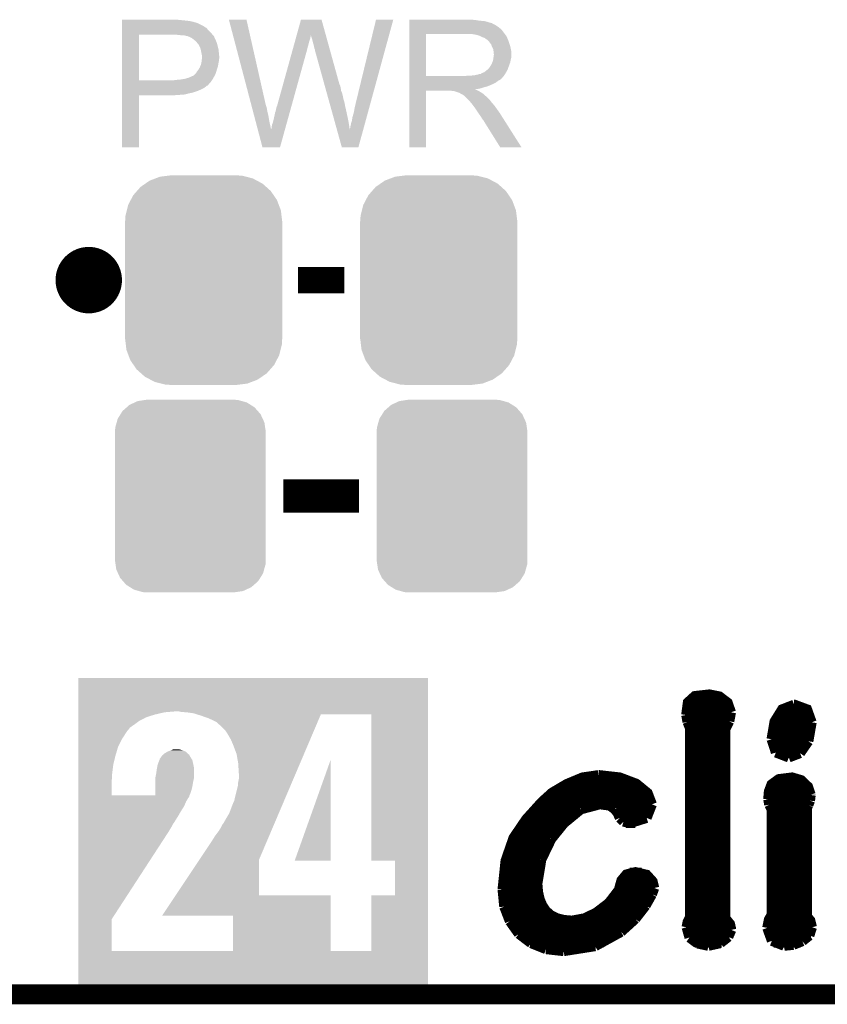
# Model space of a CAD drawing. Extents: x -1.3 to 24.2, y -3.9 to 39.2.
# Tile 8 of 29: x 11.4 to 17.6, y -3.9 to 3.6. Entities that reach past the tile are written whole.
import ezdxf

# ---------------------------------------------------------------- set-up
doc = ezdxf.new("R2010")
doc.units = 0
doc.layers.get('0').update_dxf_attribs({"linetype": 'CONTINUOUS'})
for name, color, linetype in [('PROXIMITY_24_CLICK_V100_GKO', 5, 'CONTINUOUS'), ('PROXIMITY_24_CLICK_V100_GTO', 14, 'CONTINUOUS'), ('PROXIMITY_24_CLICK_V100_GTS', 12, 'CONTINUOUS')]:
    doc.layers.add(name, color=color, linetype=linetype)

# ---------------------------------------------------------------- blocks, each defined once
blk = doc.blocks.new('CUSTOM_63')
for points in [[(-0.44566, 0.738152), (-0.412794, 0.76087), (0.45012, 0.738152), (0.407388, 0.76087)], [(-0.412794, 0.76087), (-0.368484, 0.777768), (0.407388, 0.76087), (0.3756, 0.777768)], [(-0.368484, 0.777768), (-0.333938, 0.790942), (0.3756, 0.777768), (0.32361, 0.790942)], [(-0.333938, 0.790942), (-0.273256, 0.798498), (0.32361, 0.790942), (0.29379, 0.798498)], [(-0.273256, 0.798498), (-0.25019, 0.80137), (0.29379, 0.798498), (0.25019, 0.80137)], [(-0.538216, 0.649738), (-0.50967, 0.681926), (0.53514, 0.649738), (0.51306, 0.681926)], [(-0.50967, 0.681926), (-0.482218, 0.71288), (0.51306, 0.681926), (0.47841, 0.71288)], [(-0.482218, 0.71288), (-0.44566, 0.738152), (0.47841, 0.71288), (0.45012, 0.738152)], [(-0.577562, 0.575076), (-0.55793, 0.61233), (0.574852, 0.575076), (0.560798, 0.61233)], [(-0.55793, 0.61233), (-0.538216, 0.649738), (0.560798, 0.61233), (0.53514, 0.649738)], [(-0.597996, 0.49319), (-0.587972, 0.533366), (0.595442, 0.49319), (0.590586, 0.533366)], [(-0.587972, 0.533366), (-0.577562, 0.575076), (0.590586, 0.533366), (0.574852, 0.575076)], [(-0.60071, 0.44958), (-0.597996, 0.49319), (0.60071, 0.44958), (0.595442, 0.49319)], [(-0.60198, -0.44958), (-0.60198, 0.44958), (0.60198, -0.44958), (0.60198, 0.44958)], [(-0.59544, -0.49319), (-0.60071, -0.44958), (0.597996, -0.49319), (0.60071, -0.44958)], [(-0.590586, -0.533366), (-0.59544, -0.49319), (0.58797, -0.533366), (0.597996, -0.49319)], [(-0.57485, -0.575076), (-0.590586, -0.533366), (0.577562, -0.575076), (0.58797, -0.533366)], [(-0.560798, -0.61233), (-0.57485, -0.575076), (0.557928, -0.61233), (0.577562, -0.575076)], [(-0.535138, -0.649738), (-0.560798, -0.61233), (0.538216, -0.649738), (0.557928, -0.61233)], [(-0.51306, -0.681926), (-0.535138, -0.649738), (0.509668, -0.681926), (0.538216, -0.649738)], [(-0.478408, -0.71288), (-0.51306, -0.681926), (0.482218, -0.71288), (0.509668, -0.681926)], [(-0.45012, -0.738152), (-0.478408, -0.71288), (0.445658, -0.738152), (0.482218, -0.71288)], [(-0.407386, -0.76087), (-0.45012, -0.738152), (0.412794, -0.76087), (0.445658, -0.738152)], [(-0.3756, -0.777768), (-0.407386, -0.76087), (0.368482, -0.777768), (0.412794, -0.76087)], [(-0.323608, -0.790942), (-0.3756, -0.777768), (0.333938, -0.790942), (0.368482, -0.777768)], [(-0.29379, -0.798498), (-0.323608, -0.790942), (0.273254, -0.798498), (0.333938, -0.790942)], [(-0.25019, -0.80137), (-0.29379, -0.798498), (0.25019, -0.80137), (0.273254, -0.798498)]]:
    blk.add_solid(points)
blk = doc.blocks.new('CUSTOM_64')
for points in [[(-0.518606, 0.650592), (-0.486794, 0.678626), (0.515276, 0.650592), (0.490572, 0.678626)], [(-0.486794, 0.678626), (-0.465932, 0.697008), (0.490572, 0.678626), (0.461224, 0.697008)], [(-0.465932, 0.697008), (-0.425122, 0.715892), (0.461224, 0.697008), (0.431072, 0.715892)], [(-0.425122, 0.715892), (-0.402214, 0.726492), (0.431072, 0.715892), (0.392864, 0.726492)], [(-0.402214, 0.726492), (-0.346074, 0.73466), (0.392864, 0.726492), (0.36342, 0.73466)], [(-0.346074, 0.73466), (-0.33274, 0.7366), (0.36342, 0.73466), (0.33274, 0.7366)], [(-0.555872, 0.591092), (-0.53404, 0.625952), (0.55312, 0.591092), (0.536988, 0.625952)], [(-0.53404, 0.625952), (-0.518606, 0.650592), (0.536988, 0.625952), (0.515276, 0.650592)], [(-0.57464, 0.52344), (-0.563878, 0.562234), (0.572118, 0.52344), (0.566472, 0.562234)], [(-0.563878, 0.562234), (-0.555872, 0.591092), (0.566472, 0.562234), (0.55312, 0.591092)], [(-0.57658, 0.49276), (-0.57464, 0.52344), (0.57658, 0.49276), (0.572118, 0.52344)], [(-0.57658, -0.49276), (-0.57658, 0.49276), (0.57658, -0.49276), (0.57658, 0.49276)], [(-0.572116, -0.52344), (-0.57658, -0.49276), (0.57464, -0.52344), (0.57658, -0.49276)], [(-0.566472, -0.562234), (-0.572116, -0.52344), (0.563876, -0.562234), (0.57464, -0.52344)], [(-0.553118, -0.591092), (-0.566472, -0.562234), (0.555872, -0.591092), (0.563876, -0.562234)], [(-0.536988, -0.625952), (-0.553118, -0.591092), (0.534038, -0.625952), (0.555872, -0.591092)], [(-0.515274, -0.650592), (-0.536988, -0.625952), (0.518606, -0.650592), (0.534038, -0.625952)], [(-0.490572, -0.678626), (-0.515274, -0.650592), (0.486792, -0.678626), (0.518606, -0.650592)], [(-0.461222, -0.697008), (-0.490572, -0.678626), (0.465932, -0.697008), (0.486792, -0.678626)], [(-0.431072, -0.715892), (-0.461222, -0.697008), (0.42512, -0.715892), (0.465932, -0.697008)], [(-0.392862, -0.726492), (-0.431072, -0.715892), (0.402214, -0.726492), (0.42512, -0.715892)], [(-0.36342, -0.73466), (-0.392862, -0.726492), (0.346072, -0.73466), (0.402214, -0.726492)], [(-0.33274, -0.7366), (-0.36342, -0.73466), (0.33274, -0.7366), (0.346072, -0.73466)]]:
    blk.add_solid(points)

msp = doc.modelspace()

# ---------------------------------------------------------------- linework, layer by layer
at = {"layer": 'PROXIMITY_24_CLICK_V100_GKO', "const_width": 0.1524}
msp.add_lwpolyline([(-1.27, -3.81), (21.59, -3.81)], dxfattribs=at)
at = {"layer": 'PROXIMITY_24_CLICK_V100_GTO', "const_width": 0.254}
msp.add_lwpolyline([(11.8364, 1.651, 1), (12.0904, 1.651, 1)], format="xyb", close=True, dxfattribs=at)
at = {"layer": 'PROXIMITY_24_CLICK_V100_GTO'}
for points, const_width in [([(13.5636, 1.651), (13.9192, 1.651)], 0.2032), ([(13.45184, 0), (14.03096, 0)], 0.254), ([(16.53286, -1.67386), (16.54556, -1.57734), (16.5989, -1.52908), (16.71066, -1.51638), (16.78686, -1.53162), (16.85036, -1.57988), (16.87576, -1.65354)], 0.0762), ([(16.54302, -1.58496), (16.85544, -1.58496)], 0.0762), ([(17.18564, -1.85928), (17.2085, -1.72466), (17.26692, -1.63068), (17.35836, -1.59512)], 0.0762), ([(17.35836, -1.59512), (17.3609, -1.59512), (17.45742, -1.63068), (17.49298, -1.72974)], 0.0762), ([(16.53286, -1.66116), (16.87576, -1.66116)], 0.0762), ([(16.53286, -1.67386), (16.54302, -1.7272)], 0.0762), ([(16.86306, -1.72212), (16.87576, -1.65354)], 0.0762), ([(17.23898, -1.66116), (17.48028, -1.66116)], 0.0762), ([(16.54302, -1.7272), (16.5608, -1.77292)], 0.0762), ([(16.54556, -1.73736), (16.85798, -1.73736)], 0.0762), ([(16.83258, -1.78054), (16.86306, -1.72212)], 0.0762), ([(17.20342, -1.73736), (17.49298, -1.73736)], 0.0762), ([(17.46758, -1.87452), (17.49298, -1.72974)], 0.0762), ([(16.5608, -3.22072), (16.5608, -1.77292)], 0.0762), ([(16.5608, -1.81356), (16.83258, -1.81356)], 0.0762), ([(16.83258, -3.22834), (16.83258, -1.78054)], 0.0762), ([(17.18818, -1.81356), (17.48536, -1.81356)], 0.0762), ([(16.5608, -1.88976), (16.83258, -1.88976)], 0.0762), ([(17.18564, -1.85928), (17.21866, -1.96088)], 0.0762), ([(17.18818, -1.88976), (17.45996, -1.88976)], 0.0762), ([(17.40408, -1.96596), (17.46758, -1.87452)], 0.0762), ([(16.5608, -1.96596), (16.83258, -1.96596)], 0.0762), ([(17.21866, -1.96088), (17.31772, -1.99898)], 0.0762), ([(17.22374, -1.96596), (17.40408, -1.96596)], 0.0762), ([(17.31772, -1.99898), (17.40408, -1.96596)], 0.0762), ([(16.5608, -2.04216), (16.83258, -2.04216)], 0.0762), ([(15.12824, -3.00736), (15.1511, -2.78892), (15.21206, -2.61366), (15.30858, -2.47142), (15.42796, -2.33934), (15.5067, -2.26822), (15.61846, -2.20218), (15.74038, -2.15138), (15.8623, -2.1336)], 0.0762), ([(15.8623, -2.1336), (15.86738, -2.1336), (16.02486, -2.15138), (16.15186, -2.19964), (16.23822, -2.27076), (16.27124, -2.35712)], 0.0762), ([(16.5608, -2.11836), (16.83258, -2.11836)], 0.0762), ([(15.63116, -2.19456), (16.14424, -2.19456)], 0.0762), ([(16.5608, -2.19456), (16.83258, -2.19456)], 0.0762), ([(17.16024, -2.31902), (17.16532, -2.25806), (17.18564, -2.20472), (17.24152, -2.16408), (17.34312, -2.15138), (17.4117, -2.1717), (17.46504, -2.2225), (17.48536, -2.28346)], 0.0762), ([(17.19326, -2.19456), (17.43964, -2.19456)], 0.0762), ([(15.50416, -2.27076), (16.23822, -2.27076)], 0.0762), ([(16.5608, -2.27076), (16.83258, -2.27076)], 0.0762), ([(17.16278, -2.27076), (17.48536, -2.27076)], 0.0762), ([(17.48028, -2.32918), (17.48536, -2.286)], 0.0762), ([(17.48536, -2.286), (17.48536, -2.28346)], 0.0762), ([(15.42034, -2.34696), (16.27124, -2.34696)], 0.0762), ([(15.72768, -2.39522), (15.87246, -2.35712)], 0.0762), ([(15.87246, -2.35712), (15.94866, -2.36728)], 0.0762), ([(15.94866, -2.36728), (15.98676, -2.39522)], 0.0762), ([(16.2306, -2.46126), (16.27124, -2.35712)], 0.0762), ([(16.5608, -2.34696), (16.83258, -2.34696)], 0.0762), ([(17.16024, -2.31902), (17.16786, -2.35966)], 0.0762), ([(17.16278, -2.34696), (17.4752, -2.34696)], 0.0762), ([(17.16786, -2.35966), (17.18564, -2.39522)], 0.0762), ([(17.45742, -2.38252), (17.46758, -2.3622)], 0.0762), ([(17.46758, -2.3622), (17.48028, -2.32918)], 0.0762), ([(15.34922, -2.42316), (15.6845, -2.42316)], 0.0762), ([(15.59814, -2.5019), (15.72768, -2.39522)], 0.0762), ([(15.98676, -2.39522), (16.00962, -2.4257)], 0.0762), ([(16.00708, -2.42316), (16.256, -2.42316)], 0.0762), ([(16.00962, -2.4257), (16.02486, -2.46126)], 0.0762), ([(16.5608, -2.42316), (16.83258, -2.42316)], 0.0762), ([(17.15262, -3.302), (17.16532, -3.2385), (17.18564, -3.20294), (17.18564, -2.39522)], 0.0762), ([(17.18564, -2.42316), (17.45742, -2.42316)], 0.0762), ([(17.45742, -3.21564), (17.45742, -2.38252)], 0.0762), ([(15.28572, -2.49936), (15.60068, -2.49936)], 0.0762), ([(15.50162, -2.62128), (15.59814, -2.5019)], 0.0762), ([(16.02486, -2.46126), (16.0528, -2.4892)], 0.0762), ([(16.0528, -2.4892), (16.10106, -2.5019)], 0.0762), ([(16.07312, -2.49936), (16.14424, -2.49936)], 0.0762), ([(16.10106, -2.5019), (16.2306, -2.46126)], 0.0762), ([(16.5608, -2.49936), (16.83258, -2.49936)], 0.0762), ([(17.18564, -2.49936), (17.45742, -2.49936)], 0.0762), ([(15.23492, -2.57556), (15.53464, -2.57556)], 0.0762), ([(16.5608, -2.57556), (16.83258, -2.57556)], 0.0762), ([(17.18564, -2.57556), (17.45742, -2.57556)], 0.0762), ([(15.19428, -2.65176), (15.48384, -2.65176)], 0.0762), ([(15.42542, -2.77876), (15.50162, -2.62128)], 0.0762), ([(16.5608, -2.65176), (16.83258, -2.65176)], 0.0762), ([(17.18564, -2.65176), (17.45742, -2.65176)], 0.0762), ([(15.16634, -2.72796), (15.44574, -2.72796)], 0.0762), ([(16.5608, -2.72796), (16.83258, -2.72796)], 0.0762), ([(17.18564, -2.72796), (17.45742, -2.72796)], 0.0762), ([(15.14602, -2.80416), (15.4178, -2.80416)], 0.0762), ([(15.39494, -2.96418), (15.42542, -2.77876)], 0.0762), ([(16.5608, -2.80416), (16.83258, -2.80416)], 0.0762), ([(17.18564, -2.80416), (17.45742, -2.80416)], 0.0762), ([(15.13332, -2.88036), (15.40002, -2.88036)], 0.0762), ([(15.39494, -2.96418), (15.40002, -3.02768), (15.41272, -3.08356), (15.43304, -3.13182), (15.46098, -3.17246), (15.49908, -3.20548), (15.5448, -3.22834), (15.59814, -3.24104), (15.6591, -3.24612), (15.75562, -3.22834), (15.84452, -3.18516), (15.94104, -3.1115), (16.01724, -3.01244), (16.03756, -2.93878), (16.07566, -2.89306), (16.14424, -2.87528), (16.2306, -2.8956), (16.27632, -2.9464), (16.28902, -2.9972)], 0.0762), ([(16.10106, -2.88036), (16.1925, -2.88036)], 0.0762), ([(16.5608, -2.88036), (16.83258, -2.88036)], 0.0762), ([(17.18564, -2.88036), (17.45742, -2.88036)], 0.0762), ([(15.12824, -2.95656), (15.39494, -2.95656)], 0.0762), ([(16.03248, -2.95656), (16.27886, -2.95656)], 0.0762), ([(16.5608, -2.95656), (16.83258, -2.95656)], 0.0762), ([(17.18564, -2.95656), (17.45742, -2.95656)], 0.0762), ([(15.12824, -3.00736), (15.14094, -3.13944)], 0.0762), ([(15.12824, -3.03276), (15.40002, -3.03276)], 0.0762), ([(16.00454, -3.03276), (16.27632, -3.03276)], 0.0762), ([(16.22298, -3.13182), (16.27124, -3.04546)], 0.0762), ([(16.27124, -3.04546), (16.28902, -2.9972)], 0.0762), ([(16.5608, -3.03276), (16.83258, -3.03276)], 0.0762), ([(17.18564, -3.03276), (17.45742, -3.03276)], 0.0762), ([(15.13586, -3.10896), (15.42034, -3.10896)], 0.0762), ([(15.94358, -3.10896), (16.23822, -3.10896)], 0.0762), ([(16.5608, -3.10896), (16.83258, -3.10896)], 0.0762), ([(17.18564, -3.10896), (17.45742, -3.10896)], 0.0762), ([(15.14094, -3.13944), (15.18412, -3.2512)], 0.0762), ([(15.15618, -3.18516), (15.47368, -3.18516)], 0.0762), ([(15.84706, -3.18516), (16.18488, -3.18516)], 0.0762), ([(16.14424, -3.23342), (16.22298, -3.13182)], 0.0762), ([(16.5608, -3.18516), (16.83258, -3.18516)], 0.0762), ([(17.18564, -3.18516), (17.45742, -3.18516)], 0.0762), ([(15.18412, -3.2512), (15.2527, -3.34772)], 0.0762), ([(15.1892, -3.26136), (16.11884, -3.26136)], 0.0762), ([(16.03502, -3.33248), (16.14424, -3.23342)], 0.0762), ([(16.5354, -3.29692), (16.54302, -3.25882), (16.5608, -3.22072)], 0.0762), ([(16.54302, -3.26136), (16.86052, -3.26136)], 0.0762), ([(16.83258, -3.22834), (16.86814, -3.27152), (16.8783, -3.31724)], 0.0762), ([(17.1577, -3.26136), (17.4879, -3.26136)], 0.0762), ([(17.45742, -3.21564), (17.48282, -3.24612), (17.49552, -3.29692)], 0.0762), ([(15.24508, -3.33756), (16.0274, -3.33756)], 0.0762), ([(15.2527, -3.34772), (15.34668, -3.41884)], 0.0762), ([(15.8369, -3.4417), (16.03502, -3.33248)], 0.0762), ([(16.5354, -3.29692), (16.55826, -3.37566)], 0.0762), ([(16.54048, -3.33756), (16.87576, -3.33756)], 0.0762), ([(16.85544, -3.37058), (16.8783, -3.31724)], 0.0762), ([(17.15262, -3.302), (17.18818, -3.40106)], 0.0762), ([(17.15516, -3.33756), (17.4879, -3.33756)], 0.0762), ([(17.4752, -3.36042), (17.49552, -3.29692)], 0.0762), ([(15.33906, -3.41376), (15.90294, -3.41376)], 0.0762), ([(15.34668, -3.41884), (15.46098, -3.46456)], 0.0762), ([(16.55826, -3.37566), (16.61922, -3.42138)], 0.0762), ([(16.60144, -3.41376), (16.80464, -3.41376)], 0.0762), ([(16.61922, -3.42138), (16.70304, -3.43916)], 0.0762), ([(16.70304, -3.43916), (16.79448, -3.41884)], 0.0762), ([(16.79448, -3.41884), (16.85544, -3.37058)], 0.0762), ([(17.18818, -3.40106), (17.28216, -3.43916)], 0.0762), ([(17.20088, -3.41376), (17.40662, -3.41376)], 0.0762), ([(17.35328, -3.43154), (17.42186, -3.4036)], 0.0762), ([(17.42186, -3.4036), (17.4752, -3.36042)], 0.0762), ([(15.46098, -3.46456), (15.5956, -3.4798)], 0.0762), ([(15.5956, -3.4798), (15.8369, -3.4417)], 0.0762), ([(17.28216, -3.43916), (17.35328, -3.43154)], 0.0762)]:
    msp.add_lwpolyline(points, dxfattribs=dict(at, const_width=const_width))
for points in [[(12.217422, 3.63982), (12.217424, 3.64236), (12.6619, 3.63982), (12.639038, 3.64236)], [(12.217422, 3.63474), (12.217422, 3.63982), (12.7127, 3.63474), (12.6619, 3.63982)], [(12.217422, 3.6322), (12.217422, 3.63474), (12.733022, 3.6322), (12.7127, 3.63474)], [(12.217422, 3.62966), (12.217422, 3.6322), (12.74572, 3.62966), (12.735562, 3.6322)], [(12.217422, 3.62712), (12.217422, 3.62966), (12.75842, 3.62712), (12.74572, 3.62966)], [(12.217422, 3.61696), (12.217422, 3.62712), (12.79398, 3.61696), (12.75842, 3.62712)], [(12.217422, 3.59664), (12.217422, 3.61696), (12.834618, 3.59664), (12.79398, 3.61696)], [(13.035312, 3.64234), (13.035306, 3.642356), (13.169904, 3.64234), (13.035306, 3.642356)], [(13.203644, 3.002278), (13.035312, 3.64234), (13.31468, 3.002278), (13.169904, 3.64234)], [(13.553406, 3.522942), (13.586474, 3.642342), (13.77701, 3.522942), (13.743944, 3.642342)], [(13.586474, 3.642342), (13.58648, 3.64236), (13.743944, 3.642342), (13.58648, 3.64236)], [(14.0081, 3.01498), (14.160512, 3.64233), (14.121018, 3.01498), (14.292574, 3.64233)], [(14.160512, 3.64233), (14.16052, 3.64236), (14.292574, 3.64233), (14.16052, 3.64236)], [(14.414522, 3.63982), (14.414524, 3.64236), (14.91996, 3.63982), (14.89202, 3.64236)], [(14.414522, 3.63474), (14.414522, 3.63982), (14.952978, 3.63474), (14.91996, 3.63982)], [(14.414522, 3.6322), (14.414522, 3.63474), (14.986, 3.6322), (14.952978, 3.63474)], [(14.414522, 3.62458), (14.414522, 3.6322), (15.016478, 3.62458), (14.986, 3.6322)], [(14.414522, 3.6195), (14.414522, 3.62458), (15.031722, 3.6195), (15.016478, 3.62458)], [(14.414522, 3.61696), (14.414522, 3.6195), (15.044422, 3.61696), (15.031722, 3.6195)], [(14.414522, 3.616936), (14.414522, 3.61696), (15.04696, 3.616936), (15.044422, 3.61696)], [(14.414522, 3.614414), (14.414522, 3.616936), (15.046976, 3.614414), (15.04696, 3.616936)], [(14.414522, 3.60934), (14.414522, 3.614414), (15.05712, 3.60934), (15.046976, 3.614414)], [(12.21742, 3.54838), (12.217422, 3.57124), (12.89304, 3.54838), (12.870182, 3.57124)], [(12.21742, 3.53314), (12.21742, 3.54838), (12.90574, 3.53314), (12.89304, 3.54838)], [(12.217422, 3.586478), (12.217422, 3.59664), (12.852398, 3.586478), (12.834618, 3.59664)], [(12.217422, 3.58394), (12.217422, 3.586478), (12.854944, 3.58394), (12.852398, 3.586478)], [(12.217422, 3.581396), (12.217422, 3.58394), (12.86256, 3.581396), (12.854944, 3.58394)], [(12.217422, 3.57124), (12.217422, 3.581396), (12.870182, 3.57124), (12.86256, 3.581396)], [(14.41452, 3.54584), (14.414522, 3.566158), (15.13586, 3.54584), (15.120622, 3.566158)], [(14.41452, 3.53314), (14.41452, 3.54584), (15.145738, 3.53314), (15.13586, 3.54584)], [(14.414522, 3.604258), (14.414522, 3.60934), (15.069822, 3.604258), (15.05712, 3.60934)], [(14.414522, 3.5941), (14.414522, 3.604258), (15.08506, 3.5941), (15.069822, 3.604258)], [(14.414522, 3.5814), (14.414522, 3.5941), (15.10284, 3.5814), (15.08506, 3.5941)], [(14.414522, 3.566158), (14.414522, 3.5814), (15.120622, 3.566158), (15.10284, 3.5814)], [(12.217412, 3.177562), (12.21742, 3.528058), (12.346942, 3.177562), (12.346962, 3.528058)], [(12.21742, 3.52806), (12.21742, 3.53314), (12.910094, 3.52806), (12.90574, 3.53314)], [(12.21742, 3.528058), (12.21742, 3.52806), (12.346962, 3.528058), (12.62634, 3.52806)], [(12.65174, 3.52552), (12.62634, 3.52806), (12.912272, 3.52552), (12.910094, 3.52806)], [(12.672062, 3.52298), (12.65174, 3.52552), (12.914448, 3.52298), (12.912272, 3.52552)], [(12.710162, 3.5179), (12.689842, 3.52298), (12.918802, 3.5179), (12.914448, 3.52298)], [(12.715244, 3.517898), (12.710162, 3.5179), (12.918804, 3.517898), (12.918802, 3.5179)], [(12.722018, 3.515358), (12.715244, 3.517898), (12.92098, 3.515358), (12.918804, 3.517898)], [(12.73556, 3.51028), (12.722018, 3.515358), (12.923238, 3.51028), (12.92098, 3.515358)], [(12.7508, 3.50266), (12.73556, 3.51028), (12.926626, 3.50266), (12.923238, 3.51028)], [(12.763498, 3.492502), (12.7508, 3.50266), (12.931142, 3.492502), (12.926626, 3.50266)], [(12.76668, 3.489956), (12.763498, 3.492502), (12.93368, 3.489956), (12.931142, 3.492502)], [(12.7762, 3.48234), (12.76668, 3.489956), (12.93622, 3.48234), (12.93368, 3.489956)], [(12.788898, 3.469642), (12.7762, 3.48234), (12.9413, 3.469642), (12.93622, 3.48234)], [(12.79144, 3.4671), (12.788898, 3.469642), (12.942148, 3.4671), (12.9413, 3.469642)], [(12.796532, 3.45948), (12.79144, 3.4671), (12.944686, 3.45948), (12.942148, 3.4671)], [(13.532312, 3.44678), (13.53794, 3.4671), (13.64234, 3.44678), (13.64742, 3.4671)], [(13.53794, 3.4671), (13.542864, 3.48488), (13.64742, 3.4671), (13.6525, 3.48488)], [(13.542864, 3.48488), (13.547086, 3.50012), (13.6525, 3.48488), (13.657578, 3.50012)], [(13.547086, 3.50012), (13.550602, 3.512818), (13.657578, 3.50012), (13.66012, 3.512818)], [(13.550602, 3.512818), (13.552712, 3.520436), (13.66012, 3.512818), (13.66012, 3.520436)], [(13.552712, 3.520436), (13.553406, 3.522942), (13.66012, 3.520436), (13.662618, 3.522942)], [(13.66266, 3.520444), (13.662618, 3.522942), (13.777702, 3.520444), (13.77701, 3.522942)], [(13.67028, 3.49758), (13.66266, 3.520444), (13.784034, 3.49758), (13.777702, 3.520444)], [(13.67536, 3.4798), (13.67028, 3.49758), (13.788958, 3.4798), (13.784034, 3.49758)], [(13.68044, 3.45948), (13.67536, 3.4798), (13.794584, 3.45948), (13.788958, 3.4798)], [(14.414512, 3.210582), (14.41452, 3.533118), (14.544042, 3.210582), (14.544042, 3.533118)], [(14.41452, 3.533118), (14.41452, 3.53314), (14.544042, 3.533118), (14.85138, 3.53314)], [(14.922502, 3.52806), (14.889482, 3.53314), (15.149688, 3.52806), (15.145738, 3.53314)], [(14.941136, 3.522978), (14.922502, 3.52806), (15.15364, 3.522978), (15.149688, 3.52806)], [(14.95044, 3.52044), (14.941136, 3.522978), (15.153664, 3.52044), (15.15364, 3.522978)], [(14.950472, 3.520424), (14.95044, 3.52044), (15.156186, 3.520424), (15.153664, 3.52044)], [(14.97076, 3.51028), (14.950472, 3.520424), (15.16126, 3.51028), (15.156186, 3.520424)], [(14.991084, 3.502658), (14.97076, 3.51028), (15.16431, 3.502658), (15.16126, 3.51028)], [(14.997854, 3.49758), (14.991084, 3.502658), (15.16634, 3.49758), (15.16431, 3.502658)], [(15.00124, 3.49504), (14.997854, 3.49758), (15.16743, 3.49504), (15.16634, 3.49758)], [(15.008864, 3.48996), (15.00124, 3.49504), (15.169606, 3.48996), (15.16743, 3.49504)], [(15.011408, 3.489954), (15.008864, 3.48996), (15.16961, 3.489954), (15.169606, 3.48996)], [(15.020294, 3.4798), (15.011408, 3.489954), (15.17396, 3.4798), (15.16961, 3.489954)], [(15.02918, 3.469642), (15.020294, 3.4798), (15.177346, 3.469642), (15.17396, 3.4798)], [(15.038252, 3.45694), (15.02918, 3.469642), (15.18158, 3.45694), (15.177346, 3.469642)], [(12.799066, 3.459466), (12.796532, 3.45948), (12.944692, 3.459466), (12.944686, 3.45948)], [(12.801962, 3.4544), (12.799066, 3.459466), (12.946378, 3.4544), (12.944692, 3.459466)], [(12.80922, 3.4417), (12.801962, 3.4544), (12.949556, 3.4417), (12.946378, 3.4544)], [(12.813032, 3.43408), (12.80922, 3.4417), (12.95146, 3.43408), (12.949556, 3.4417)], [(12.816842, 3.426458), (12.813032, 3.43408), (12.953154, 3.426458), (12.95146, 3.43408)], [(12.820652, 3.411218), (12.816842, 3.426458), (12.95654, 3.411218), (12.953154, 3.426458)], [(12.82192, 3.40614), (12.820652, 3.411218), (12.957048, 3.40614), (12.95654, 3.411218)], [(12.82446, 3.3909), (12.82192, 3.40614), (12.958572, 3.3909), (12.957048, 3.40614)], [(12.825476, 3.38582), (12.82446, 3.3909), (12.95908, 3.38582), (12.958572, 3.3909)], [(13.403582, 2.981962), (13.521762, 3.40868), (13.513798, 2.981962), (13.63218, 3.40868)], [(13.521762, 3.40868), (13.527388, 3.429), (13.63218, 3.40868), (13.63726, 3.429)], [(13.527388, 3.429), (13.532312, 3.44678), (13.63726, 3.429), (13.64234, 3.44678)], [(13.68552, 3.441702), (13.68044, 3.45948), (13.799508, 3.441702), (13.794584, 3.45948)], [(13.68806, 3.42646), (13.68552, 3.441702), (13.803728, 3.42646), (13.799508, 3.441702)], [(13.6906, 3.418842), (13.68806, 3.42646), (13.805838, 3.418842), (13.803728, 3.42646)], [(13.693138, 3.413764), (13.6906, 3.418842), (13.807244, 3.413764), (13.805838, 3.418842)], [(13.69314, 3.408682), (13.693138, 3.413764), (13.808652, 3.408682), (13.807244, 3.413764)], [(13.765716, 3.147056), (13.69314, 3.408682), (13.881102, 3.147056), (13.808652, 3.408682)], [(15.04188, 3.45186), (15.038252, 3.45694), (15.183106, 3.45186), (15.18158, 3.45694)], [(15.0495, 3.431542), (15.04188, 3.45186), (15.1892, 3.431542), (15.183106, 3.45186)], [(15.0495, 3.43154), (15.0495, 3.431542), (15.189202, 3.43154), (15.1892, 3.431542)], [(15.05712, 3.416296), (15.0495, 3.43154), (15.19225, 3.416296), (15.189202, 3.43154)], [(15.058572, 3.406138), (15.05712, 3.416296), (15.19428, 3.406138), (15.19225, 3.416296)], [(15.05966, 3.398518), (15.058572, 3.406138), (15.19428, 3.398518), (15.19428, 3.406138)], [(15.059662, 3.385818), (15.05966, 3.398518), (15.19428, 3.385818), (15.19428, 3.398518)], [(12.822426, 3.302), (12.827, 3.324858), (12.954, 3.302), (12.95857, 3.324858)], [(12.82954, 3.365498), (12.825476, 3.38582), (12.960928, 3.365498), (12.95908, 3.38582)], [(12.827, 3.324858), (12.82721, 3.327398), (12.95857, 3.324858), (12.95908, 3.327398)], [(12.82721, 3.327398), (12.828058, 3.337558), (12.95908, 3.327398), (12.95908, 3.337558)], [(12.828058, 3.337558), (12.828904, 3.347718), (12.95908, 3.337558), (12.96162, 3.347718)], [(12.828904, 3.347718), (12.82954, 3.35534), (12.96162, 3.347718), (12.96162, 3.35534)], [(12.82954, 3.357882), (12.82954, 3.365498), (12.96162, 3.357882), (12.960928, 3.365498)], [(12.82954, 3.35534), (12.82954, 3.357882), (12.96162, 3.35534), (12.96162, 3.357882)], [(15.044418, 3.301996), (15.049498, 3.3147), (15.182038, 3.301996), (15.186658, 3.3147)], [(15.049498, 3.3147), (15.054578, 3.327398), (15.186658, 3.3147), (15.189198, 3.327398)], [(15.054578, 3.327398), (15.057118, 3.3401), (15.189198, 3.327398), (15.19174, 3.3401)], [(15.057118, 3.3401), (15.05712, 3.340102), (15.19174, 3.3401), (15.19174, 3.340102)], [(15.05712, 3.340102), (15.05857, 3.350258), (15.19174, 3.340102), (15.19428, 3.350258)], [(15.05857, 3.350258), (15.0622, 3.37566), (15.19428, 3.350258), (15.19428, 3.37566)], [(15.0622, 3.378196), (15.059662, 3.385818), (15.19428, 3.378196), (15.19428, 3.385818)], [(15.0622, 3.37566), (15.0622, 3.378196), (15.19428, 3.37566), (15.19428, 3.378196)], [(12.785342, 3.235958), (12.791438, 3.246118), (12.93622, 3.235958), (12.939122, 3.246118)], [(12.791438, 3.246118), (12.797534, 3.25374), (12.939122, 3.246118), (12.9413, 3.25374)], [(12.797534, 3.25374), (12.8016, 3.258822), (12.9413, 3.25374), (12.942862, 3.258822)], [(12.8016, 3.258822), (12.81176, 3.2766), (12.942862, 3.258822), (12.948334, 3.2766)], [(12.81176, 3.2766), (12.816274, 3.286758), (12.948334, 3.2766), (12.95146, 3.286758)], [(12.816274, 3.286758), (12.821918, 3.299458), (12.95146, 3.286758), (12.953576, 3.299458)], [(12.821918, 3.299458), (12.822426, 3.302), (12.953576, 3.299458), (12.954, 3.302)], [(14.975842, 3.23596), (14.988536, 3.24104), (15.153006, 3.23596), (15.155968, 3.24104)], [(14.988536, 3.24104), (15.010762, 3.258818), (15.155968, 3.24104), (15.16634, 3.258818)], [(15.010762, 3.258818), (15.013938, 3.261358), (15.16634, 3.258818), (15.167262, 3.261358)], [(15.013938, 3.261358), (15.026638, 3.274058), (15.167262, 3.261358), (15.17188, 3.274058)], [(15.026638, 3.274058), (15.034258, 3.286758), (15.17188, 3.274058), (15.176498, 3.286758)], [(15.034258, 3.286758), (15.036798, 3.2893), (15.176498, 3.286758), (15.177422, 3.2893)], [(15.036798, 3.2893), (15.03934, 3.294378), (15.177422, 3.2893), (15.179268, 3.294378)], [(15.03934, 3.294378), (15.044418, 3.301996), (15.179268, 3.294378), (15.182038, 3.301996)], [(12.21741, 3.149596), (12.217412, 3.164838), (12.88034, 3.149596), (12.895578, 3.164838)], [(12.217412, 3.17754), (12.217412, 3.177562), (12.608558, 3.17754), (12.346942, 3.177562)], [(12.217412, 3.164838), (12.217412, 3.17754), (12.895578, 3.164838), (12.904652, 3.17754)], [(12.608558, 3.17754), (12.618718, 3.18008), (12.904652, 3.17754), (12.906466, 3.18008)], [(12.628878, 3.18008), (12.63903, 3.182618), (12.906466, 3.18008), (12.90828, 3.182618)], [(12.63903, 3.182618), (12.63904, 3.18262), (12.90828, 3.182618), (12.90828, 3.18262)], [(12.63904, 3.18262), (12.666982, 3.18516), (12.90828, 3.18262), (12.909732, 3.18516)], [(12.666982, 3.18516), (12.69746, 3.19024), (12.909732, 3.18516), (12.912634, 3.19024)], [(12.69746, 3.19024), (12.7254, 3.197858), (12.912634, 3.19024), (12.916988, 3.197858)], [(12.7254, 3.197858), (12.75334, 3.21056), (12.916988, 3.197858), (12.924246, 3.21056)], [(12.75334, 3.21056), (12.766034, 3.21564), (12.924246, 3.21056), (12.927148, 3.21564)], [(12.766034, 3.21564), (12.768572, 3.218178), (12.927148, 3.21564), (12.9286, 3.218178)], [(12.768572, 3.218178), (12.783818, 3.233418), (12.9286, 3.218178), (12.93513, 3.233418)], [(12.783818, 3.233418), (12.785342, 3.235958), (12.93513, 3.233418), (12.93622, 3.235958)], [(14.41451, 3.14706), (14.414512, 3.1623), (15.04696, 3.14706), (15.077438, 3.1623)], [(14.414512, 3.21056), (14.414512, 3.210582), (14.836138, 3.21056), (14.544042, 3.210582)], [(14.414512, 3.2004), (14.414512, 3.21056), (15.12824, 3.2004), (15.136368, 3.21056)], [(14.414512, 3.19786), (14.414512, 3.2004), (15.125696, 3.19786), (15.12824, 3.2004)], [(14.414512, 3.197844), (14.414512, 3.19786), (15.123154, 3.197844), (15.125696, 3.19786)], [(14.414512, 3.192782), (14.414512, 3.197844), (15.120618, 3.192782), (15.123154, 3.197844)], [(14.414512, 3.1877), (14.414512, 3.192782), (15.11554, 3.1877), (15.120618, 3.192782)], [(14.414512, 3.18262), (14.414512, 3.1877), (15.107918, 3.18262), (15.11554, 3.1877)], [(14.414512, 3.177538), (14.414512, 3.18262), (15.097762, 3.177538), (15.107918, 3.18262)], [(14.414512, 3.1623), (14.414512, 3.177538), (15.077438, 3.1623), (15.097762, 3.177538)], [(14.836138, 3.21056), (14.851378, 3.2131), (15.136368, 3.21056), (15.1384, 3.2131)], [(14.871698, 3.2131), (14.917418, 3.21818), (15.1384, 3.2131), (15.141786, 3.21818)], [(14.917418, 3.21818), (14.940282, 3.22326), (15.141786, 3.21818), (15.145174, 3.22326)], [(14.940282, 3.22326), (14.958056, 3.22834), (15.145174, 3.22326), (15.148562, 3.22834)], [(14.963134, 3.22834), (14.968218, 3.233416), (15.148562, 3.22834), (15.151522, 3.233416)], [(14.968218, 3.233416), (14.975842, 3.23596), (15.151522, 3.233416), (15.153006, 3.23596)], [(12.21741, 3.147054), (12.21741, 3.149596), (12.880334, 3.147054), (12.88034, 3.149596)], [(12.21741, 3.13944), (12.21741, 3.147054), (12.872716, 3.13944), (12.880334, 3.147054)], [(12.21741, 3.136896), (12.21741, 3.13944), (12.8651, 3.136896), (12.872716, 3.13944)], [(12.21741, 3.12928), (12.21741, 3.136896), (12.857478, 3.12928), (12.8651, 3.136896)], [(12.21741, 3.12166), (12.21741, 3.12928), (12.847318, 3.12166), (12.857478, 3.12928)], [(12.21741, 3.10642), (12.21741, 3.12166), (12.81684, 3.10642), (12.847318, 3.12166)], [(12.21741, 3.0988), (12.21741, 3.10642), (12.79906, 3.0988), (12.81684, 3.10642)], [(12.21741, 3.08356), (12.21741, 3.0988), (12.753338, 3.08356), (12.79906, 3.0988)], [(13.767828, 3.13944), (13.765716, 3.147056), (13.886182, 3.13944), (13.881102, 3.147056)], [(13.770646, 3.12928), (13.767828, 3.13944), (13.88872, 3.12928), (13.886182, 3.13944)], [(13.77417, 3.11658), (13.770646, 3.12928), (13.89126, 3.11658), (13.88872, 3.12928)], [(13.779102, 3.098798), (13.77417, 3.11658), (13.893802, 3.098798), (13.89126, 3.11658)], [(13.784034, 3.081018), (13.779102, 3.098798), (13.90142, 3.081018), (13.893802, 3.098798)], [(14.4145, 2.667024), (14.41451, 3.098776), (14.544016, 2.667024), (14.54404, 3.098776)], [(14.41451, 3.13182), (14.41451, 3.14706), (15.011398, 3.13182), (15.04696, 3.14706)], [(14.41451, 3.12674), (14.41451, 3.13182), (14.991082, 3.12674), (15.011398, 3.13182)], [(14.41451, 3.11912), (14.41451, 3.12674), (14.968218, 3.11912), (14.991082, 3.12674)], [(14.41451, 3.11404), (14.41451, 3.11912), (14.945358, 3.11404), (14.968218, 3.11912)], [(14.41451, 3.111462), (14.41451, 3.11404), (14.919994, 3.111462), (14.945358, 3.11404)], [(14.41451, 3.108958), (14.41451, 3.111462), (14.922504, 3.108958), (14.919994, 3.111462)], [(14.41451, 3.0988), (14.41451, 3.108958), (14.94282, 3.0988), (14.922504, 3.108958)], [(14.41451, 3.098776), (14.41451, 3.0988), (14.54404, 3.098776), (14.737078, 3.0988)], [(14.747238, 3.09626), (14.737078, 3.0988), (14.947898, 3.09626), (14.94282, 3.0988)], [(14.762474, 3.093726), (14.759936, 3.09626), (14.952122, 3.093726), (14.947898, 3.09626)], [(14.765016, 3.09372), (14.762474, 3.093726), (14.952132, 3.09372), (14.952122, 3.093726)], [(14.787882, 3.0861), (14.765016, 3.09372), (14.964834, 3.0861), (14.952132, 3.09372)], [(12.2174, 2.667024), (12.217408, 3.063216), (12.346916, 2.667024), (12.34694, 3.063216)], [(12.217408, 3.07086), (12.21741, 3.07848), (12.699998, 3.07086), (12.72794, 3.07848)], [(12.217408, 3.06832), (12.217408, 3.07086), (12.66952, 3.06832), (12.699998, 3.07086)], [(12.217408, 3.06578), (12.217408, 3.06832), (12.63396, 3.06578), (12.66952, 3.06832)], [(12.217408, 3.06324), (12.217408, 3.06578), (12.595862, 3.06324), (12.63396, 3.06578)], [(12.217408, 3.063216), (12.217408, 3.06324), (12.34694, 3.063216), (12.595862, 3.06324)], [(12.21741, 3.07848), (12.21741, 3.08356), (12.72794, 3.07848), (12.753338, 3.08356)], [(13.78967, 3.0607), (13.784034, 3.081018), (13.9065, 3.0607), (13.90142, 3.081018)], [(13.796716, 3.0353), (13.78967, 3.0607), (13.91158, 3.0353), (13.9065, 3.0607)], [(13.803762, 3.0099), (13.796716, 3.0353), (13.9192, 3.0099), (13.91158, 3.0353)], [(13.99794, 2.9718), (14.0081, 3.01498), (14.10921, 2.9718), (14.121018, 3.01498)], [(14.79804, 3.083562), (14.787882, 3.0861), (14.969064, 3.083562), (14.964834, 3.0861)], [(14.801852, 3.08102), (14.79804, 3.083562), (14.9733, 3.08102), (14.969064, 3.083562)], [(14.813276, 3.073402), (14.801852, 3.08102), (14.982824, 3.073402), (14.9733, 3.08102)], [(14.820898, 3.070862), (14.813276, 3.073402), (14.985998, 3.070862), (14.982824, 3.073402)], [(14.823416, 3.07086), (14.820898, 3.070862), (14.986, 3.07086), (14.985998, 3.070862)], [(14.82344, 3.068332), (14.823416, 3.07086), (14.98853, 3.068332), (14.986, 3.07086)], [(14.836138, 3.060702), (14.82344, 3.068332), (14.99616, 3.060702), (14.98853, 3.068332)], [(14.836142, 3.060698), (14.836138, 3.060702), (14.996164, 3.060698), (14.99616, 3.060702)], [(14.838682, 3.058158), (14.836142, 3.060698), (15.001238, 3.058158), (14.996164, 3.060698)], [(14.869162, 3.027678), (14.838682, 3.058158), (15.03172, 3.027678), (15.001238, 3.058158)], [(14.876778, 3.02006), (14.869162, 3.027678), (15.037436, 3.02006), (15.03172, 3.027678)], [(14.8844, 3.009902), (14.876778, 3.02006), (15.045054, 3.009902), (15.037436, 3.02006)], [(13.204982, 2.997196), (13.203644, 3.002278), (13.31722, 2.997196), (13.31468, 3.002278)], [(13.206316, 2.992118), (13.204982, 2.997196), (13.317222, 2.992118), (13.31722, 2.997196)], [(13.210324, 2.97688), (13.206316, 2.992118), (13.322298, 2.97688), (13.317222, 2.992118)], [(13.212996, 2.96672), (13.210324, 2.97688), (13.32484, 2.96672), (13.322298, 2.97688)], [(13.216336, 2.95402), (13.212996, 2.96672), (13.32738, 2.95402), (13.32484, 2.96672)], [(13.220344, 2.93878), (13.216336, 2.95402), (13.32992, 2.93878), (13.32738, 2.95402)], [(13.22836, 2.9083), (13.220344, 2.93878), (13.33754, 2.9083), (13.32992, 2.93878)], [(13.388342, 2.931162), (13.39342, 2.943862), (13.499704, 2.931162), (13.503228, 2.943862)], [(13.39342, 2.943862), (13.398502, 2.96926), (13.503228, 2.943862), (13.510274, 2.96926)], [(13.398502, 2.96926), (13.40104, 2.97688), (13.510274, 2.96926), (13.512388, 2.97688)], [(13.40104, 2.97688), (13.403582, 2.981962), (13.512388, 2.97688), (13.513798, 2.981962)], [(13.811512, 2.98196), (13.803762, 3.0099), (13.92428, 2.98196), (13.9192, 3.0099)], [(13.827014, 2.92608), (13.811512, 2.98196), (13.93698, 2.92608), (13.92428, 2.98196)], [(13.99032, 2.931158), (13.99794, 2.9718), (14.098096, 2.931158), (14.10921, 2.9718)], [(14.88694, 3.00736), (14.8844, 3.009902), (15.04696, 3.00736), (15.045054, 3.009902)], [(14.889478, 3.00482), (14.88694, 3.00736), (15.049218, 3.00482), (15.04696, 3.00736)], [(14.90472, 2.9845), (14.889478, 3.00482), (15.06728, 2.9845), (15.049218, 3.00482)], [(14.91996, 2.96418), (14.90472, 2.9845), (15.081504, 2.96418), (15.06728, 2.9845)], [(14.923348, 2.9591), (14.91996, 2.96418), (15.08506, 2.9591), (15.081504, 2.96418)], [(14.941974, 2.93116), (14.923348, 2.9591), (15.10538, 2.93116), (15.08506, 2.9591)], [(13.237044, 2.87528), (13.22836, 2.9083), (13.34262, 2.87528), (13.33754, 2.9083)], [(13.246398, 2.83972), (13.237044, 2.87528), (13.35024, 2.83972), (13.34262, 2.87528)], [(13.37056, 2.852422), (13.37818, 2.8829), (13.47786, 2.852422), (13.486314, 2.8829)], [(13.37818, 2.8829), (13.3858, 2.91592), (13.486314, 2.8829), (13.495476, 2.91592)], [(13.3858, 2.91592), (13.388342, 2.931162), (13.495476, 2.91592), (13.499704, 2.931162)], [(13.843924, 2.86512), (13.827014, 2.92608), (13.94968, 2.86512), (13.93698, 2.92608)], [(13.861428, 2.802018), (13.843924, 2.86512), (13.959802, 2.802018), (13.94968, 2.86512)], [(13.970002, 2.84988), (13.97508, 2.86512), (14.07587, 2.84988), (14.080036, 2.86512)], [(13.97508, 2.86512), (13.98016, 2.895602), (14.080036, 2.86512), (14.088372, 2.895602)], [(13.98016, 2.895602), (13.99032, 2.931158), (14.088372, 2.895602), (14.098096, 2.931158)], [(14.95044, 2.91846), (14.941974, 2.93116), (15.113438, 2.91846), (15.10538, 2.93116)], [(14.96314, 2.900682), (14.95044, 2.91846), (15.124718, 2.900682), (15.113438, 2.91846)], [(14.973298, 2.882902), (14.96314, 2.900682), (15.135998, 2.882902), (15.124718, 2.900682)], [(14.980918, 2.875278), (14.973298, 2.882902), (15.140836, 2.875278), (15.135998, 2.882902)], [(14.983462, 2.8702), (14.980918, 2.875278), (15.144056, 2.8702), (15.140836, 2.875278)], [(15.11046, 2.66701), (14.983462, 2.8702), (15.27297, 2.66701), (15.144056, 2.8702)], [(13.256354, 2.801862), (13.246398, 2.83972), (13.35786, 2.801862), (13.35024, 2.83972)], [(13.291816, 2.667018), (13.256354, 2.801862), (13.426424, 2.667018), (13.463832, 2.801862)], [(13.35786, 2.801862), (13.357862, 2.804164), (13.463832, 2.801862), (13.464472, 2.804164)], [(13.357862, 2.804164), (13.3604, 2.809242), (13.464472, 2.804164), (13.46588, 2.809242)], [(13.3604, 2.809242), (13.36294, 2.816864), (13.46588, 2.809242), (13.467994, 2.816864)], [(13.36294, 2.827022), (13.365482, 2.839722), (13.470812, 2.827022), (13.474336, 2.839722)], [(13.36294, 2.816864), (13.36294, 2.827022), (13.467994, 2.816864), (13.470812, 2.827022)], [(13.365482, 2.839722), (13.37056, 2.852422), (13.474336, 2.839722), (13.47786, 2.852422)], [(13.898876, 2.667018), (13.861428, 2.802018), (14.025864, 2.667018), (14.062782, 2.802018)], [(13.959802, 2.802018), (13.959846, 2.804166), (14.062782, 2.802018), (14.063368, 2.804166)], [(13.959846, 2.804166), (13.96238, 2.806704), (14.063368, 2.804166), (14.064062, 2.806704)], [(13.96238, 2.806704), (13.962382, 2.811782), (14.064062, 2.806704), (14.065452, 2.811782)], [(13.962382, 2.811782), (13.96492, 2.819404), (14.065452, 2.811782), (14.067536, 2.819404)], [(13.96492, 2.827022), (13.96746, 2.83718), (14.069618, 2.827022), (14.072396, 2.83718)], [(13.96492, 2.819404), (13.96492, 2.827022), (14.067536, 2.819404), (14.069618, 2.827022)], [(13.96746, 2.83718), (13.970002, 2.84988), (14.072396, 2.83718), (14.07587, 2.84988)], [(12.346916, 2.667), (12.2174, 2.667024), (12.346916, 2.667), (12.346916, 2.667024)], [(13.42642, 2.667), (13.291816, 2.667018), (13.42642, 2.667), (13.426424, 2.667018)], [(14.02586, 2.667), (13.898876, 2.667018), (14.02586, 2.667), (14.025864, 2.667018)], [(14.544016, 2.667), (14.4145, 2.667024), (14.544016, 2.667), (14.544016, 2.667024)], [(15.272976, 2.667), (15.27297, 2.66701), (15.272976, 2.667), (15.11046, 2.66701)], [(11.88468, -1.64592), (11.884682, -1.391944), (14.559276, -1.64592), (14.55928, -1.391944)], [(11.884682, -1.391944), (11.884684, -1.39192), (14.55928, -1.391944), (11.884684, -1.39192)], [(11.88468, -1.65354), (11.88468, -1.64592), (12.542522, -1.65354), (12.631418, -1.64592)], [(11.88468, -1.67132), (11.88468, -1.65354), (12.46632, -1.67132), (12.542522, -1.65354)], [(12.669522, -1.651), (12.651738, -1.64592), (14.559276, -1.651), (14.559276, -1.64592)], [(12.7127, -1.65354), (12.669522, -1.651), (14.559276, -1.65354), (14.559276, -1.651)], [(12.766042, -1.66116), (12.7127, -1.65354), (14.559276, -1.66116), (14.559276, -1.65354)], [(11.88468, -1.691638), (11.88468, -1.67132), (12.402822, -1.691638), (12.46632, -1.67132)], [(11.88468, -1.71958), (11.88468, -1.691638), (12.349482, -1.71958), (12.402822, -1.691638)], [(11.88468, -1.74752), (11.88468, -1.71958), (12.31138, -1.74752), (12.349482, -1.71958)], [(12.789996, -1.668782), (12.766042, -1.66116), (14.559276, -1.668782), (14.559276, -1.66116)], [(12.82192, -1.67894), (12.789996, -1.668782), (13.734552, -1.67894), (13.738876, -1.668782)], [(12.88034, -1.69926), (12.82192, -1.67894), (13.725902, -1.69926), (13.734552, -1.67894)], [(12.93876, -1.727202), (12.88034, -1.69926), (13.714008, -1.727202), (13.725902, -1.69926)], [(12.98702, -1.77038), (12.93876, -1.727202), (13.69563, -1.77038), (13.714008, -1.727202)], [(14.124962, -2.788918), (14.124918, -1.668782), (14.559264, -2.788918), (14.559276, -1.668782)], [(11.884678, -1.78816), (11.88468, -1.770378), (12.26566, -1.78816), (12.278362, -1.770378)], [(11.884678, -1.795778), (11.884678, -1.78816), (12.258042, -1.795778), (12.26566, -1.78816)], [(11.884678, -1.8542), (11.884678, -1.795778), (12.219942, -1.8542), (12.258042, -1.795778)], [(11.88468, -1.770378), (11.88468, -1.74752), (12.278362, -1.770378), (12.31138, -1.74752)], [(13.00734, -1.790702), (12.98702, -1.77038), (13.68698, -1.790702), (13.69563, -1.77038)], [(13.02512, -1.81864), (13.00734, -1.790702), (13.675088, -1.81864), (13.68698, -1.790702)], [(11.884678, -1.92024), (11.884678, -1.8542), (12.18692, -1.92024), (12.219942, -1.8542)], [(13.05052, -1.86182), (13.02512, -1.81864), (13.65671, -1.86182), (13.675088, -1.81864)], [(13.07084, -1.91008), (13.05052, -1.86182), (13.636168, -1.91008), (13.65671, -1.86182)], [(11.884676, -1.988822), (11.884678, -1.92024), (12.1666, -1.988822), (12.18692, -1.92024)], [(12.542518, -1.9685), (12.563686, -1.955798), (12.72032, -1.9685), (12.707614, -1.955798)], [(12.563686, -1.955798), (12.567916, -1.95326), (12.707614, -1.955798), (12.702032, -1.95326)], [(12.567916, -1.95326), (12.58824, -1.94564), (12.702032, -1.95326), (12.68527, -1.94564)], [(12.58824, -1.94564), (12.594172, -1.943098), (12.68527, -1.94564), (12.679678, -1.943098)], [(12.594172, -1.943098), (12.606018, -1.938022), (12.679678, -1.943098), (12.659368, -1.938022)], [(12.606018, -1.938022), (12.60603, -1.93802), (12.659368, -1.938022), (12.659358, -1.93802)], [(12.60603, -1.93802), (12.6238, -1.93548), (12.659358, -1.93802), (12.639038, -1.93548)], [(13.0937, -1.971042), (13.07084, -1.91008), (13.61022, -1.971042), (13.636168, -1.91008)], [(11.884676, -2.05232), (11.884676, -1.988822), (12.15136, -2.05232), (12.1666, -1.988822)], [(12.4968, -2.037078), (12.50188, -2.02438), (12.75983, -2.037078), (12.757008, -2.02438)], [(12.50188, -2.02438), (12.504422, -2.019296), (12.757008, -2.02438), (12.755878, -2.019296)], [(12.504422, -2.019296), (12.506958, -2.014224), (12.755878, -2.019296), (12.752708, -2.014224)], [(12.506958, -2.014224), (12.50696, -2.009144), (12.752708, -2.014224), (12.749534, -2.009144)], [(12.50696, -2.009144), (12.514072, -1.99898), (12.749534, -2.009144), (12.74318, -1.99898)], [(12.514072, -1.99898), (12.524738, -1.983742), (12.74318, -1.99898), (12.734476, -1.983742)], [(12.524738, -1.983742), (12.52771, -1.981194), (12.734476, -1.983742), (12.73302, -1.981194)], [(12.52771, -1.981194), (12.53067, -1.978656), (12.73302, -1.981194), (12.733012, -1.978656)], [(12.53067, -1.978656), (12.536594, -1.973578), (12.733012, -1.978656), (12.725398, -1.973578)], [(12.536594, -1.973578), (12.542518, -1.9685), (12.725398, -1.973578), (12.72032, -1.9685)], [(13.1064, -2.04216), (13.0937, -1.971042), (13.579948, -2.04216), (13.61022, -1.971042)], [(13.53821, -2.788892), (13.81252, -2.019428), (13.812498, -2.788892), (13.81252, -2.019428)], [(11.884676, -2.11074), (11.884676, -2.05232), (12.14374, -2.11074), (12.15136, -2.05232)], [(12.47902, -2.123438), (12.4841, -2.08788), (12.76858, -2.123438), (12.76858, -2.08788)], [(12.4841, -2.08788), (12.485022, -2.0828), (12.76858, -2.08788), (12.76858, -2.0828)], [(12.485022, -2.0828), (12.488256, -2.065022), (12.76858, -2.0828), (12.76604, -2.065022)], [(12.488256, -2.065022), (12.48918, -2.05994), (12.76604, -2.065022), (12.764912, -2.05994)], [(12.48918, -2.05994), (12.4968, -2.037078), (12.764912, -2.05994), (12.75983, -2.037078)], [(13.11148, -2.123438), (13.1064, -2.04216), (13.545354, -2.123438), (13.579948, -2.04216)], [(11.884674, -2.174238), (11.884676, -2.158998), (12.13866, -2.174238), (12.1412, -2.158998)], [(11.884674, -2.288518), (11.884674, -2.174238), (12.138662, -2.288518), (12.13866, -2.174238)], [(11.884676, -2.13614), (11.884676, -2.11074), (12.1412, -2.13614), (12.14374, -2.11074)], [(11.884676, -2.158998), (11.884676, -2.13614), (12.1412, -2.158998), (12.1412, -2.13614)], [(12.471394, -2.18948), (12.4714, -2.161542), (12.76096, -2.18948), (12.766946, -2.161542)], [(12.4714, -2.161542), (12.472924, -2.153918), (12.766946, -2.161542), (12.76858, -2.153918)], [(12.472924, -2.153918), (12.47902, -2.123438), (12.76858, -2.153918), (12.76858, -2.123438)], [(13.1064, -2.18694), (13.11148, -2.161542), (13.518324, -2.18694), (13.529134, -2.161542)], [(13.11148, -2.161542), (13.11148, -2.123438), (13.529134, -2.161542), (13.545354, -2.123438)], [(12.47138, -2.2733), (12.471384, -2.25044), (12.74064, -2.2733), (12.748258, -2.25044)], [(12.471384, -2.25044), (12.471388, -2.21996), (12.748258, -2.25044), (12.75588, -2.21996)], [(12.471388, -2.21996), (12.471394, -2.18948), (12.75588, -2.21996), (12.76096, -2.18948)], [(13.07846, -2.316482), (13.10386, -2.21488), (13.463186, -2.316482), (13.506432, -2.21488)], [(13.10386, -2.21488), (13.1064, -2.18694), (13.506432, -2.21488), (13.518324, -2.18694)], [(11.884674, -2.288538), (11.884674, -2.288518), (12.471378, -2.288538), (12.138662, -2.288518)], [(11.884674, -2.291078), (11.884674, -2.288538), (12.733022, -2.291078), (12.73411, -2.288538)], [(11.884674, -2.301232), (11.884674, -2.291078), (12.730482, -2.301232), (12.733022, -2.291078)], [(11.884674, -2.306318), (11.884674, -2.301232), (12.725402, -2.306318), (12.730482, -2.301232)], [(11.884674, -2.3368), (11.884674, -2.306318), (12.70762, -2.3368), (12.725402, -2.306318)], [(12.471378, -2.288538), (12.47138, -2.2733), (12.73411, -2.288538), (12.74064, -2.2733)], [(13.0683, -2.34696), (13.075918, -2.331722), (13.450212, -2.34696), (13.456698, -2.331722)], [(13.075918, -2.331722), (13.07846, -2.319022), (13.456698, -2.331722), (13.462104, -2.319022)], [(13.07846, -2.319022), (13.07846, -2.316482), (13.462104, -2.319022), (13.463186, -2.316482)], [(11.884672, -2.37236), (11.884674, -2.3368), (12.69238, -2.37236), (12.70762, -2.3368)], [(11.884672, -2.40792), (11.884672, -2.37236), (12.66952, -2.40792), (12.69238, -2.37236)], [(11.884672, -2.44348), (11.884672, -2.40792), (12.649198, -2.44348), (12.66952, -2.40792)], [(13.03782, -2.425704), (13.05814, -2.37236), (13.416696, -2.425704), (13.439402, -2.37236)], [(13.05814, -2.37236), (13.0683, -2.34696), (13.439402, -2.37236), (13.450212, -2.34696)], [(11.884672, -2.47142), (11.884672, -2.44348), (12.63142, -2.47142), (12.649198, -2.44348)], [(11.884672, -2.496818), (11.884672, -2.47142), (12.616182, -2.496818), (12.63142, -2.47142)], [(12.99718, -2.49682), (13.0048, -2.48158), (13.386426, -2.49682), (13.392912, -2.48158)], [(13.0048, -2.48158), (13.03782, -2.425704), (13.392912, -2.48158), (13.416696, -2.425704)], [(11.884672, -2.509516), (11.884672, -2.496818), (12.606022, -2.509516), (12.616182, -2.496818)], [(11.884672, -2.51714), (11.884672, -2.509516), (12.60348, -2.51714), (12.606022, -2.509516)], [(11.884672, -2.56032), (11.884672, -2.51714), (12.578078, -2.56032), (12.60348, -2.51714)], [(12.95654, -2.562858), (12.974318, -2.53492), (13.358316, -2.562858), (13.370208, -2.53492)], [(12.974318, -2.53492), (12.987018, -2.509524), (13.370208, -2.53492), (13.381018, -2.509524)], [(12.987018, -2.509524), (12.99718, -2.49682), (13.381018, -2.509524), (13.386426, -2.49682)], [(11.884664, -3.235954), (11.884672, -2.56032), (12.138664, -3.235954), (12.578078, -2.56032)], [(12.90574, -2.63652), (12.93114, -2.59588), (13.326962, -2.63652), (13.344262, -2.59588)], [(12.93114, -2.59588), (12.95654, -2.562858), (13.344262, -2.59588), (13.358316, -2.562858)], [(12.810926, -2.778756), (12.90574, -2.63652), (13.266422, -2.778756), (13.326962, -2.63652)], [(12.628078, -3.053058), (12.810926, -2.778756), (13.266422, -3.053058), (13.266422, -2.778756)], [(13.812498, -2.78892), (13.53821, -2.788892), (13.812498, -2.78892), (13.812498, -2.788892)], [(14.305278, -2.788942), (14.124962, -2.788918), (14.559264, -2.788942), (14.559264, -2.788918)], [(14.305258, -3.053078), (14.305278, -2.788942), (14.559262, -3.053078), (14.559264, -2.788942)], [(12.524784, -3.208016), (12.628062, -3.05308), (13.812506, -3.208016), (13.812496, -3.05308)], [(12.628062, -3.05308), (12.628078, -3.053058), (13.812496, -3.05308), (13.266422, -3.053058)], [(14.124918, -3.479798), (14.124942, -3.053102), (14.559258, -3.479798), (14.559262, -3.053102)], [(14.124942, -3.053102), (14.305258, -3.053078), (14.559262, -3.053102), (14.559262, -3.053078)], [(11.884662, -3.479778), (11.884664, -3.235954), (12.138662, -3.479778), (12.138664, -3.235954)], [(13.065758, -3.208042), (12.524784, -3.208016), (13.812506, -3.208042), (13.812506, -3.208016)], [(13.065736, -3.479778), (13.065758, -3.208042), (13.812522, -3.479778), (13.812506, -3.208042)], [(11.88466, -3.733776), (11.884662, -3.4798), (14.559256, -3.733776), (14.559258, -3.4798)], [(11.884662, -3.4798), (11.884662, -3.479778), (13.065736, -3.4798), (12.138662, -3.479778)], [(13.065736, -3.479798), (13.065736, -3.479778), (14.124918, -3.479798), (13.812522, -3.479778)], [(13.065736, -3.4798), (13.065736, -3.479798), (14.559258, -3.4798), (14.559258, -3.479798)], [(14.559256, -3.7338), (11.88466, -3.733776), (14.559256, -3.7338), (14.559256, -3.733776)]]:
    msp.add_solid(points, dxfattribs=at)

# ---------------------------------------------------------------- block references
at = {"layer": 'PROXIMITY_24_CLICK_V100_GTS'}
for name, p in [('CUSTOM_63', (12.84224, 1.651)), ('CUSTOM_63', (14.64056, 1.651)), ('CUSTOM_64', (12.74064, 0)), ('CUSTOM_64', (14.74216, 0))]:
    msp.add_blockref(name, p, dxfattribs=at)

doc.saveas('drawing.dxf')
